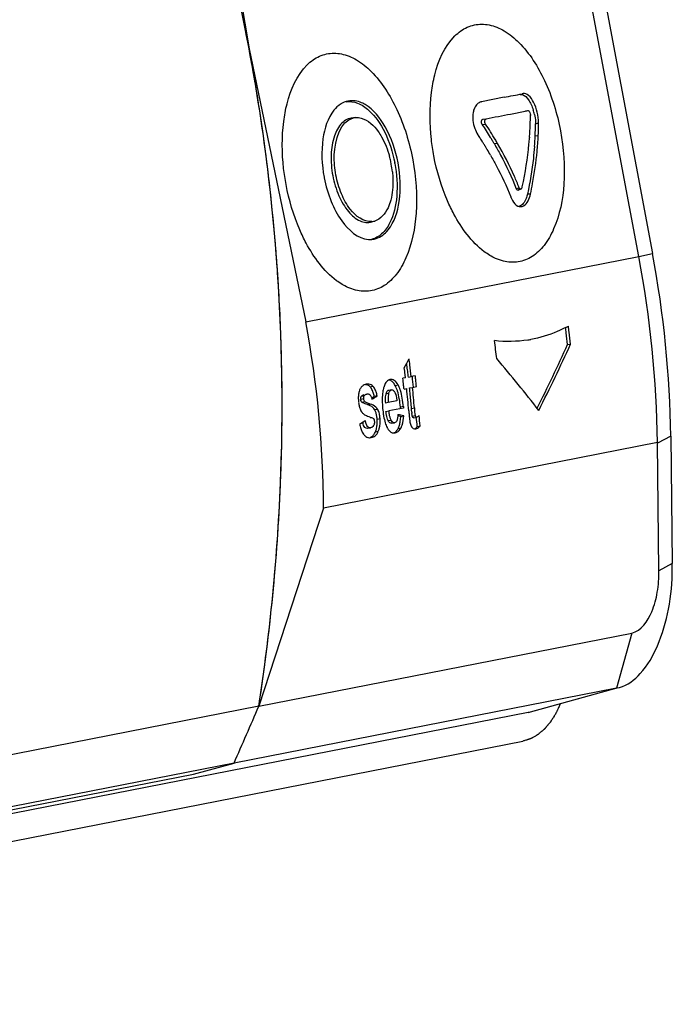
# Paper-space layout '45651_1_3' of a CAD drawing. Header units: millimetres. Extents: x -231 to 594, y 0 to 420.
# Tile 11 of 247: x -139.91 to -136.2, y 261.46 to 267.06. Entities that reach past the tile are written whole.
import ezdxf

# ---------------------------------------------------------------- set-up
doc = ezdxf.new("R2010")
doc.units = ezdxf.units.MM
doc.header["$LTSCALE"] = 32.67
doc.layers.get('0').update_dxf_attribs({"linetype": 'CONTINUOUS'})
doc.layers.add('03__ASM_ALL_CURVES', color=7, linetype='CONTINUOUS')

psp = doc.layouts.new('45651_1_3')

# ---------------------------------------------------------------- linework, layer by layer
at = {"color": 6, "linetype": 'CONTINUOUS'}
for p, q in [((-136.3869, 265.7155), (-136.9736, 268.8364)), ((-136.8951, 268.8527), (-136.3085, 265.7317)), ((-138.8708, 268.4648), (-138.6069, 266.8985)), ((-138.6069, 266.8985), (-138.2842, 265.3438)), ((-137.1542, 266.6217), (-137.282, 266.5968)), ((-137.0455, 266.6431), (-137.0517, 266.6413)), ((-137.0455, 266.6431), (-137.0516, 266.6419)), ((-137.282, 266.5968), (-137.2868, 266.5956)), ((-137.2867, 266.5953), (-137.282, 266.5968)), ((-137.2867, 266.5953), (-137.282, 266.5968)), ((-137.2747, 266.4982), (-137.2556, 266.5)), ((-137.1182, 266.5268), (-137.0336, 266.5434)), ((-137.0336, 266.5434), (-137.0303, 266.5441)), ((-137.0303, 266.5441), (-137.025, 266.5451)), ((-137.025, 266.5451), (-137.0184, 266.5464)), ((-137.0039, 266.519), (-137.0069, 266.5188)), ((-137.2783, 266.4673), (-137.2592, 266.469)), ((-136.975, 266.4716), (-136.9574, 266.4766)), ((-137.0092, 266.3953), (-137.0096, 266.3911)), ((-137.0092, 266.3953), (-137.0096, 266.3911)), ((-136.9771, 266.4019), (-136.9595, 266.4051)), ((-136.9597, 266.4027), (-136.9595, 266.4051)), ((-136.9596, 266.4027), (-136.9595, 266.4051)), ((-137.1915, 266.3596), (-137.2093, 266.3563)), ((-137.0849, 266.1017), (-137.0684, 266.1084)), ((-137.0684, 266.1084), (-137.0669, 266.1054)), ((-137.0741, 266.0937), (-137.0575, 266.1003)), ((-137.0037, 266.0708), (-137.0207, 266.0712)), ((-138.2842, 265.3438), (-136.3869, 265.7155)), ((-136.3869, 265.7155), (-136.3085, 265.7317)), ((-138.4473, 265.6646), (-138.448, 265.6742)), ((-136.792, 265.2136), (-136.7753, 265.2166)), ((-137.7074, 265.0961), (-137.7089, 265.1076)), ((-137.7158, 265.0249), (-137.731, 265.0219)), ((-137.6993, 265.0283), (-137.6826, 265.0314)), ((-137.6601, 265.0358), (-137.6826, 265.0314)), ((-137.944, 264.9292), (-137.94, 264.9312)), ((-137.9177, 264.9738), (-137.9011, 264.9769)), ((-137.8117, 264.935), (-137.8284, 264.932)), ((-137.7959, 264.9564), (-137.8126, 264.9533)), ((-137.7832, 264.9512), (-137.7811, 264.9487)), ((-137.7747, 264.9819), (-137.7581, 264.9849)), ((-137.7243, 264.961), (-137.7091, 264.964)), ((-137.6926, 264.9674), (-137.6759, 264.9705)), ((-137.6759, 264.9705), (-137.6534, 264.9749)), ((-137.9538, 264.9044), (-137.9704, 264.9013)), ((-137.9671, 264.9197), (-137.9504, 264.9228)), ((-137.9643, 264.8864), (-137.9476, 264.8895)), ((-137.9329, 264.8724), (-137.9162, 264.8755)), ((-137.8768, 264.9222), (-137.8935, 264.9191)), ((-137.8139, 264.8834), (-137.8306, 264.8804)), ((-137.7644, 264.8931), (-137.8139, 264.8834)), ((-137.892, 264.8438), (-137.8753, 264.8469)), ((-137.827, 264.8333), (-137.8102, 264.8364)), ((-137.7274, 264.8526), (-137.8102, 264.8364)), ((-137.728, 264.8614), (-137.7448, 264.8583)), ((-137.728, 264.8614), (-137.7274, 264.8526)), ((-137.6816, 264.8504), (-137.6649, 264.8535)), ((-137.681, 264.8426), (-137.6816, 264.8504)), ((-137.6798, 264.8287), (-137.681, 264.8426)), ((-137.678, 264.8113), (-137.6791, 264.8224)), ((-137.9154, 264.7973), (-137.9086, 264.7985)), ((-137.9086, 264.7985), (-137.9043, 264.7969)), ((-137.8773, 264.7898), (-137.8606, 264.7929)), ((-137.8145, 264.7814), (-137.7978, 264.7845)), ((-137.7942, 264.7661), (-137.7775, 264.7692)), ((-137.7422, 264.8055), (-137.7254, 264.8086)), ((-137.6771, 264.8065), (-137.678, 264.8113)), ((-137.6771, 264.8065), (-137.6604, 264.8096)), ((-137.6681, 264.7972), (-137.6514, 264.8003)), ((-137.659, 264.8058), (-137.6604, 264.8096)), ((-137.9312, 264.7374), (-137.9144, 264.7404)), ((-137.9114, 264.7412), (-137.9144, 264.7404)), ((-137.9078, 264.7425), (-137.9114, 264.7412)), ((-137.8874, 264.7173), (-137.8706, 264.7204)), ((-137.7581, 264.7362), (-137.7413, 264.7393)), ((-137.6484, 264.748), (-137.6316, 264.7511)), ((-136.2805, 264.6561), (-138.1827, 264.2835)), ((-137.9556, 264.7047), (-137.9517, 264.6998)), ((-136.2048, 264.6925), (-136.2805, 264.6518)), ((-136.2716, 263.926), (-136.2805, 264.6561)), ((-136.2048, 264.6925), (-136.1959, 263.9667)), ((-138.4284, 264.4148), (-138.4281, 264.4205)), ((-138.1827, 264.2835), (-138.5516, 263.1554)), ((-136.1959, 263.9667), (-136.2716, 263.926)), ((-138.5516, 263.1554), (-136.4268, 263.5717)), ((-136.4268, 263.5717), (-136.5129, 263.2583)), ((-136.5129, 263.2583), (-138.6923, 262.8314)), ((-137.0177, 263.119), (-136.509, 263.2591)), ((-136.5127, 263.2576), (-137.005, 263.122)), ((-136.5129, 263.2583), (-136.509, 263.2591)), ((-136.509, 263.2591), (-136.4963, 263.2621)), ((-137.0177, 263.119), (-144.6357, 261.6267)), ((-137.005, 263.122), (-137.0177, 263.119))]:
    psp.add_line(p, q, dxfattribs=at)
at = {"color": 7, "linetype": 'CONTINUOUS'}
for p, q in [((-138.5516, 263.1554), (-144.0168, 262.0848)), ((-138.6923, 262.8314), (-144.103, 261.7715)), ((-138.9236, 262.768), (-138.6923, 262.8314)), ((-144.3414, 261.7067), (-138.9236, 262.768))]:
    psp.add_line(p, q, dxfattribs=at)
at = {"color": 6, "linetype": 'CONTINUOUS'}
for points in [[(-138.4474, 265.6646), (-138.4477, 265.6693), (-138.4481, 265.6742)], [(-137.728, 264.8614), (-137.728, 264.8585), (-137.7275, 264.8555), (-137.7274, 264.8526)], [(-138.4285, 264.4148), (-138.4282, 264.4181), (-138.4282, 264.4206)]]:
    psp.add_lwpolyline(points, dxfattribs=at)
for centre, radius, start, end in [((-149.3449, 264.8777), 10.9264, 10.65799, 17.13482), ((-149.3559, 264.8808), 10.9367, 4.16028, 10.63165), ((-147.0453, 317.143), 51.4804, 281.07735, 281.1937), ((-138.0184, 266.4812), 0.122, 112.4763, 116.3623), ((-138.0198, 266.4847), 0.1182, 106.3975, 112.4795), ((-137.9933, 266.4211), 0.0856, 101.0839, 102.3917), ((-137.9932, 266.4205), 0.0862, 94.5076, 101.0703), ((-150.0616, 332.5125), 67.2432, 280.978617, 281.097944), ((-138.9073, 266.5401), 1.9035, 358.0148, 359.0308), ((-138.8863, 266.5397), 1.8826, 359.0321, 359.3689), ((-137.2469, 266.4663), 0.2723, 12.3416, 18.1656), ((-139.0831, 265.2696), 2.166, 31.2575, 33.5687), ((-139.0887, 265.2612), 2.1922, 30.7071, 33.4308), ((-138.9392, 266.5412), 1.9354, 356.7973, 358.0144), ((-138.8557, 266.4928), 1.8808, 357.2306, 359.3551), ((-138.8684, 266.4978), 1.9111, 357.2204, 358.6397), ((-138.836, 266.497), 1.8788, 358.6421, 359.3796), ((-139.1038, 265.2199), 2.1576, 32.7747, 33.44), ((-139.1499, 265.1899), 2.2126, 32.1349, 32.7815), ((-139.0509, 265.289), 2.1285, 30.7344, 31.26), ((-139.0096, 266.5457), 2.006, 354.5767, 355.5797), ((-138.9842, 266.5439), 1.9805, 355.6977, 356.522), ((-138.9612, 266.5424), 1.9575, 356.5231, 356.7988), ((-138.9154, 266.4956), 1.9405, 355.4418, 357.2316), ((-138.935, 266.5014), 1.9779, 354.5222, 357.1409), ((-139.1143, 265.2124), 2.1705, 31.6273, 32.1329), ((-139.1128, 265.2133), 2.1687, 31.4759, 31.6272), ((-139.0997, 265.2213), 2.1533, 30.9876, 31.4764), ((-139.0445, 265.2928), 2.121, 30.5871, 30.7342), ((-139.0381, 265.2965), 2.1136, 30.0908, 30.5873), ((-139.0439, 265.2883), 2.1399, 30.0423, 30.6972), ((-139.1274, 266.5582), 2.1245, 347.8746, 354.5421), ((-138.3395, 266.1393), 0.5524, 13.8793, 15.458), ((-139.0905, 265.2268), 2.1427, 30.8197, 30.9874), ((-139.0735, 265.2369), 2.1228, 29.7909, 30.821), ((-138.3423, 266.1386), 0.5553, 11.0553, 13.8817), ((-138.3386, 266.1393), 0.5515, 10.6454, 11.054), ((-138.3425, 266.1386), 0.5555, 6.1676, 10.6431), ((-138.4982, 266.1098), 0.7347, 10.6453, 11.0152), ((-137.4551, 266.3025), 0.737, 190.6453, 190.913), ((-138.8293, 265.3571), 1.8505, 21.9701, 22.1867), ((-137.9155, 266), 0.0862, 275.5745, 279.0393), ((-137.9155, 265.9999), 0.0861, 279.0564, 286.4267), ((-137.9174, 265.9333), 0.121, 266.0348, 268.4872), ((-137.9174, 265.9304), 0.118, 268.4777, 274.5438), ((-142.4634, 264.5701), 6.1835, 0.79675, 10.67426), ((-142.2472, 264.6147), 6.0428, 0.7375, 10.65186), ((-149.4351, 264.873), 11.0163, 357.64606, 4.12047), ((-144.0758, 264.2546), 5.8932, 0.281, 10.65113), ((-142.6374, 264.5366), 5.8845, 7.27504, 7.57318), ((-137.1634, 266.0168), 0.7924, 297.0518, 298.27), ((-142.6334, 264.5371), 5.8804, 6.60586, 7.27508), ((-142.6443, 264.5352), 5.9084, 7.28856, 7.62166), ((-142.6401, 264.5358), 5.9042, 6.62208, 7.2886), ((-143.0624, 264.4531), 5.9056, 6.62215, 7.62176), ((-137.1262, 265.9181), 0.6865, 279.0581, 279.7156), ((-137.1264, 265.9193), 0.6878, 279.7157, 280.4687), ((-143.5518, 264.3574), 5.9078, 7.21343, 7.54485), ((-143.5476, 264.3579), 5.9035, 6.55031, 7.21347), ((-143.5811, 264.3514), 5.9039, 6.73695, 7.11019), ((-143.5785, 264.3517), 5.9013, 6.55026, 6.73693), ((-143.5423, 264.3591), 5.8812, 6.86673, 7.19961), ((-143.5393, 264.3594), 5.8782, 6.53375, 6.86673), ((-137.8142, 264.9802), 0.0319, 72.5285, 86.1204), ((-143.5909, 264.3491), 5.8984, 6.15338, 6.55027), ((-143.5122, 264.3644), 5.8736, 5.93596, 6.53379), ((-143.521, 264.3628), 5.8994, 6.35183, 6.55026), ((-143.5179, 264.3632), 5.8963, 5.95487, 6.35185), ((-138.0502, 264.8889), 0.1592, 19.4454, 21.4529), ((-137.5748, 264.9043), 0.2732, 173.3854, 173.9727), ((-137.6636, 264.9206), 0.1827, 164.3584, 166.2038), ((-137.8104, 264.9424), 0.0112, 88.5004, 101.1486), ((-137.9891, 264.877), 0.2391, 17.5742, 18.4652), ((-137.9726, 264.8799), 0.2394, 17.6838, 18.4976), ((-143.5877, 264.3494), 5.8953, 5.95485, 6.15337), ((-143.5643, 264.3532), 5.887, 4.71795, 5.95509), ((-143.5294, 264.3605), 5.8682, 5.55336, 5.93593), ((-143.5317, 264.3596), 5.8875, 4.81143, 5.95506), ((-137.7482, 264.9125), 0.2365, 182.8464, 185.8023), ((-137.7486, 264.9122), 0.236, 185.7372, 187.0166), ((-137.8034, 265.222), 0.3643, 250.7368, 251.9638), ((-143.5249, 264.361), 5.8637, 5.17058, 5.55336), ((-143.5201, 264.3614), 5.8589, 4.7876, 5.17058), ((-137.9119, 264.8673), 0.0653, 212.7606, 217.6099), ((-137.9697, 264.7986), 0.0899, 20.019, 24.0523), ((-137.9337, 264.811), 0.0686, 27.1717, 31.5804), ((-137.9439, 264.8057), 0.08, 24.019, 27.2035), ((-137.234, 264.9044), 0.6143, 185.0836, 186.8593), ((-137.3751, 264.8871), 0.4721, 186.8202, 189.8969), ((-134.9155, 265.0643), 2.791, 184.6621, 185.1285), ((-136.6521, 264.9264), 1.0323, 185.4343, 185.7812), ((-137.8285, 264.8), 0.1346, 191.9795, 194.2355), ((-137.8681, 264.7869), 0.076, 198.9413, 201.5608), ((-138.0833, 264.7732), 0.2067, 0.975, 4.6054), ((-138.0569, 264.7736), 0.1802, 356.6139, 1.0008), ((-136.3051, 264.9404), 1.3959, 185.1637, 186.0516), ((-137.7111, 264.7975), 0.123, 207.1258, 208.6667), ((-137.6398, 264.772), 0.0484, 207.1763, 210.4516), ((-149.7104, 264.883), 11.2918, 351.19968, 357.62387), ((-138.6084, 263.9372), 2.4127, 0.0432, 0.7015)]:
    psp.add_arc(centre, radius, start, end, dxfattribs=at)
at = {"color": 7, "linetype": 'CONTINUOUS'}
for centre, radius, start, end in [((-149.287, 264.891), 10.8671, 10.6457, 11.81063), ((-149.2882, 264.8909), 10.8683, 9.50966, 10.64482), ((-149.3313, 264.8837), 10.912, 8.29729, 9.50971), ((-149.3705, 264.8781), 10.9516, 4.62567, 8.29676), ((-149.3578, 264.8791), 10.9388, 3.89924, 4.6256), ((-149.4104, 264.8758), 10.9916, 1.70744, 3.89767), ((-149.5031, 264.8733), 11.0843, 358.1354, 1.70605), ((-149.7303, 264.8853), 11.3118, 351.20336, 358.11214)]:
    psp.add_arc(centre, radius, start, end, dxfattribs=at)
at = {"color": 6, "linetype": 'CONTINUOUS'}
for centre, major_axis, ratio, start_param, end_param in [((-140.7284, 264.9112), (3.9009, 5.2082), 0.497849, -1.224631, -1.15945), ((-140.7284, 264.9112), (3.9166, 5.2291), 0.497849, -1.226718, -1.159116), ((-141.6595, 264.7288), (4.3961, 5.3462), 0.444118, -1.158514, -1.149543), ((-141.6695, 264.7268), (5.557, -3.3965), 0.494164, 0.91671, 0.984312), ((-140.9518, 264.8674), (11.4221, 7.0782), 0.118906, 4.907753, 4.909142), ((-140.9518, 264.8674), (11.4679, 7.1067), 0.118906, -1.376333, -1.373646), ((-141.9486, 264.6721), (-0.6721, 4.9369), 0.843543, -1.649425, -1.64766), ((-140.4314, 264.9693), (13.8262, 7.625), 0.087273, -1.440623, -1.438258), ((-143.5823, 264.3521), (14.2926, -2.0908), 0.097531, 1.164178, 1.165536), ((-143.5823, 264.3521), (14.35, -2.0992), 0.097531, 1.164691, 1.167276), ((-141.9056, 264.6806), (-1.758, 4.6812), 0.836882, -1.861547, -1.850974), ((-141.9056, 264.6806), (-1.765, 4.7), 0.836882, 4.422212, 4.434219)]:
    psp.add_ellipse(centre, major_axis=major_axis, ratio=ratio, start_param=start_param, end_param=end_param, dxfattribs=at)
at = {"color": 7, "linetype": 'CONTINUOUS'}
psp.add_ellipse((-142.6842, 265.6644), major_axis=(4.2749, 10.8769), ratio=0.40865, start_param=4.611555, end_param=4.641874, dxfattribs=at)
at = {"color": 6, "linetype": 'CONTINUOUS'}
for points, knots in [([(-137.4007, 266.9996), (-137.3776, 267.0157), (-137.325, 267.0399), (-137.2355, 267.0389), (-137.1467, 267.0013), (-137.0274, 266.9029), (-136.9069, 266.7098), (-136.8513, 266.5296), (-136.8327, 266.4309)], [0, 0, 0, 0, 0.090884, 0.181063, 0.280758, 0.396164, 0.675823, 1, 1, 1, 1]), ([(-137.5679, 266.649), (-137.5636, 266.6826), (-137.5426, 266.7971), (-137.4938, 266.9124), (-137.4346, 266.971)], [0, 0, 0, 0, 0.289121, 1, 1, 1, 1]), ([(-138.2423, 266.8347), (-138.2192, 266.8508), (-138.1666, 266.8751), (-138.0771, 266.874), (-137.9883, 266.8364), (-137.869, 266.738), (-137.7485, 266.5449), (-137.6929, 266.3647), (-137.6744, 266.266)], [0, 0, 0, 0, 0.090884, 0.181063, 0.280758, 0.396164, 0.675823, 1, 1, 1, 1]), ([(-138.4095, 266.4841), (-138.4052, 266.5177), (-138.3843, 266.6323), (-138.3355, 266.7476), (-138.2763, 266.8062)], [0, 0, 0, 0, 0.289121, 1, 1, 1, 1]), ([(-137.5545, 266.2895), (-137.5602, 266.32), (-137.578, 266.4388), (-137.5792, 266.5606), (-137.5679, 266.649)], [0, 0, 0, 0, 0.258328, 1, 1, 1, 1]), ([(-137.0496, 266.637), (-137.0355, 266.6324), (-137.0093, 266.6037), (-136.9947, 266.5713), (-136.9881, 266.5512)], [0, 0, 0, 0, 0.411965, 1, 1, 1, 1]), ([(-136.9574, 266.4766), (-136.9572, 266.4967), (-136.9626, 266.5372), (-136.9828, 266.5908), (-137.0077, 266.6307), (-137.0351, 266.6452), (-137.0455, 266.6431)], [0, 0, 0, 0, 0.298215, 0.600451, 0.843409, 1, 1, 1, 1]), ([(-138.0726, 266.5906), (-138.0773, 266.5882), (-138.0964, 266.5772), (-138.1127, 266.5615), (-138.1233, 266.5484)], [0, 0, 0, 0, 0.236865, 1, 1, 1, 1]), ([(-138.0534, 266.5969), (-138.032, 266.5999), (-137.983, 266.5924), (-137.9434, 266.5647), (-137.9245, 266.5475)], [0, 0, 0, 0, 0.458227, 1, 1, 1, 1]), ([(-137.9464, 266.581), (-137.9551, 266.586), (-137.9879, 266.6023), (-138.0277, 266.6056), (-138.0532, 266.5981)], [0, 0, 0, 0, 0.274543, 1, 1, 1, 1]), ([(-137.7585, 266.2488), (-137.7719, 266.3198), (-137.8129, 266.4439), (-137.8969, 266.552), (-137.9464, 266.581)], [0, 0, 0, 0, 0.557345, 1, 1, 1, 1]), ([(-137.323, 266.56), (-137.3266, 266.5521), (-137.3373, 266.5144), (-137.3318, 266.4734), (-137.3215, 266.4452)], [0, 0, 0, 0, 0.225177, 1, 1, 1, 1]), ([(-138.1233, 266.5484), (-138.1597, 266.5031), (-138.1995, 266.3704), (-138.1928, 266.2383), (-138.1793, 266.1664)], [0, 0, 0, 0, 0.442583, 1, 1, 1, 1]), ([(-138.0173, 266.5051), (-138.0396, 266.5033), (-138.0885, 266.4762), (-138.1278, 266.396), (-138.1439, 266.292), (-138.1375, 266.2155), (-138.1301, 266.176)], [0, 0, 0, 0, 0.176928, 0.401104, 0.682932, 1, 1, 1, 1]), ([(-138.1122, 266.1794), (-138.1192, 266.2169), (-138.1314, 266.3265), (-138.0891, 266.4877), (-138.0117, 266.5047)], [0, 0, 0, 0, 0.325369, 1, 1, 1, 1]), ([(-138, 266.5064), (-137.9891, 266.5073), (-137.9366, 266.5012), (-137.8956, 266.4603), (-137.8718, 266.4273)], [0, 0, 0, 0, 0.211437, 1, 1, 1, 1]), ([(-137.9245, 266.5475), (-137.8863, 266.5131), (-137.8229, 266.4172), (-137.7886, 266.3097), (-137.777, 266.2502)], [0, 0, 0, 0, 0.458851, 1, 1, 1, 1]), ([(-137.2592, 266.469), (-137.2628, 266.4745), (-137.267, 266.4858), (-137.2603, 266.499), (-137.2556, 266.5)], [0, 0, 0, 0, 0.581803, 1, 1, 1, 1]), ([(-137.0184, 266.5464), (-137.0176, 266.5466), (-137.0158, 266.5464), (-137.0143, 266.5454), (-137.0135, 266.5448)], [0, 0, 0, 0, 0.448398, 1, 1, 1, 1]), ([(-137.0135, 266.5448), (-137.0126, 266.5441), (-137.0084, 266.5395), (-137.0061, 266.5335), (-137.005, 266.5287)], [0, 0, 0, 0, 0.203121, 1, 1, 1, 1]), ([(-136.9808, 266.5245), (-136.9779, 266.5112), (-136.9754, 266.4936), (-136.975, 266.4758), (-136.975, 266.4716)], [0, 0, 0, 0, 0.763308, 1, 1, 1, 1]), ([(-138.3961, 266.1246), (-138.4018, 266.1552), (-138.4197, 266.274), (-138.4209, 266.3957), (-138.4095, 266.4841)], [0, 0, 0, 0, 0.258328, 1, 1, 1, 1]), ([(-137.2783, 266.4673), (-137.2819, 266.4728), (-137.2861, 266.4841), (-137.2794, 266.4973), (-137.2747, 266.4982)], [0, 0, 0, 0, 0.581505, 1, 1, 1, 1]), ([(-137.8718, 266.4273), (-137.8648, 266.4175), (-137.8369, 266.3738), (-137.8177, 266.3248), (-137.8071, 266.2865)], [0, 0, 0, 0, 0.232212, 1, 1, 1, 1]), ([(-136.8327, 266.4309), (-136.8141, 266.3315), (-136.8005, 266.1417), (-136.8432, 265.9161), (-136.9194, 265.7798), (-136.989, 265.712), (-137.0727, 265.6784), (-137.131, 265.6822), (-137.1584, 265.689)], [0, 0, 0, 0, 0.323995, 0.604029, 0.719585, 0.819296, 0.909335, 1, 1, 1, 1]), ([(-137.2093, 266.3563), (-137.1973, 266.3355), (-137.1513, 266.2529), (-137.1111, 266.1671), (-137.0849, 266.1017)], [0, 0, 0, 0, 0.254322, 1, 1, 1, 1]), ([(-137.0684, 266.1084), (-137.077, 266.1297), (-137.1135, 266.2155), (-137.1562, 266.2987), (-137.1915, 266.3596)], [0, 0, 0, 0, 0.245869, 1, 1, 1, 1]), ([(-136.981, 266.3414), (-136.9828, 266.319), (-136.9915, 266.2284), (-137.0064, 266.1383), (-137.0207, 266.0712)], [0, 0, 0, 0, 0.246375, 1, 1, 1, 1]), ([(-137.4401, 265.957), (-137.4534, 265.9817), (-137.5043, 266.0877), (-137.538, 266.2017), (-137.5545, 266.2895)], [0, 0, 0, 0, 0.239133, 1, 1, 1, 1]), ([(-137.2312, 266.2916), (-137.2202, 266.2723), (-137.1779, 266.1957), (-137.1405, 266.1163), (-137.1159, 266.0558)], [0, 0, 0, 0, 0.253985, 1, 1, 1, 1]), ([(-137.0037, 266.0708), (-136.9994, 266.091), (-136.9835, 266.171), (-136.972, 266.2519), (-136.9662, 266.3126)], [0, 0, 0, 0, 0.253214, 1, 1, 1, 1]), ([(-137.6744, 266.266), (-137.6557, 266.1666), (-137.6421, 265.9768), (-137.6848, 265.7512), (-137.761, 265.615), (-137.8307, 265.5471), (-137.9143, 265.5136), (-137.9726, 265.5173), (-138, 265.5242)], [0, 0, 0, 0, 0.323995, 0.604029, 0.719585, 0.819296, 0.909335, 1, 1, 1, 1]), ([(-137.8148, 265.8665), (-137.7783, 265.9117), (-137.7383, 266.0446), (-137.745, 266.1768), (-137.7585, 266.2488)], [0, 0, 0, 0, 0.442462, 1, 1, 1, 1]), ([(-137.7761, 266.2455), (-137.7646, 266.1843), (-137.7569, 266.0684), (-137.7821, 265.9526), (-137.8061, 265.9056)], [0, 0, 0, 0, 0.541289, 1, 1, 1, 1]), ([(-138.1787, 266.163), (-138.1699, 266.1174), (-138.1444, 266.0309), (-138.077, 265.8993), (-137.9875, 265.8169), (-137.9257, 265.8126)], [0, 0, 0, 0, 0.308419, 0.589113, 1, 1, 1, 1]), ([(-138.1301, 266.176), (-138.1228, 266.1369), (-138.1012, 266.064), (-138.0491, 265.9737), (-137.984, 265.9137), (-137.9291, 265.9062), (-137.9078, 265.9125)], [0, 0, 0, 0, 0.317268, 0.598777, 0.822784, 1, 1, 1, 1]), ([(-137.9071, 265.9142), (-137.9543, 265.9096), (-138.0313, 265.9713), (-138.0845, 266.0737), (-138.1053, 266.1428), (-138.1122, 266.1794)], [0, 0, 0, 0, 0.401135, 0.684824, 1, 1, 1, 1]), ([(-137.7902, 266.1983), (-137.7887, 266.184), (-137.785, 266.1301), (-137.7896, 266.0752), (-137.7998, 266.0369)], [0, 0, 0, 0, 0.265951, 1, 1, 1, 1]), ([(-138.2818, 265.7921), (-138.295, 265.8169), (-138.3459, 265.9228), (-138.3796, 266.0368), (-138.3961, 266.1246)], [0, 0, 0, 0, 0.239133, 1, 1, 1, 1]), ([(-137.0849, 266.1017), (-137.0843, 266.1003), (-137.0825, 266.0961), (-137.077, 266.0925), (-137.0741, 266.0937)], [0, 0, 0, 0, 0.328709, 1, 1, 1, 1]), ([(-137.0741, 266.0937), (-137.0733, 266.094), (-137.0717, 266.095), (-137.0706, 266.0964), (-137.07, 266.0972)], [0, 0, 0, 0, 0.463888, 1, 1, 1, 1]), ([(-137.0207, 266.0712), (-137.0226, 266.0623), (-137.0303, 266.0351), (-137.0498, 266.0056), (-137.0692, 266.0008)], [0, 0, 0, 0, 0.312782, 1, 1, 1, 1]), ([(-137.0613, 265.9994), (-137.055, 265.9992), (-137.0225, 266.0088), (-137.0091, 266.0456), (-137.0037, 266.0708)], [0, 0, 0, 0, 0.195593, 1, 1, 1, 1]), ([(-137.0575, 266.1004), (-137.0568, 266.1007), (-137.0553, 266.1016), (-137.0542, 266.103), (-137.0536, 266.1037)], [0, 0, 0, 0, 0.465147, 1, 1, 1, 1]), ([(-137.7998, 266.0369), (-137.8037, 266.0219), (-137.8196, 265.974), (-137.8569, 265.9274), (-137.8911, 265.9173)], [0, 0, 0, 0, 0.303129, 1, 1, 1, 1]), ([(-137.1132, 266.0494), (-137.111, 266.0439), (-137.1026, 266.026), (-137.0889, 266.009), (-137.076, 266.003)], [0, 0, 0, 0, 0.29324, 1, 1, 1, 1]), ([(-137.2023, 265.7044), (-137.2251, 265.7146), (-137.3255, 265.7764), (-137.3967, 265.876), (-137.4401, 265.957)], [0, 0, 0, 0, 0.213675, 1, 1, 1, 1]), ([(-137.8061, 265.9056), (-137.8177, 265.8829), (-137.8447, 265.8431), (-137.8876, 265.8186), (-137.9085, 265.8139)], [0, 0, 0, 0, 0.541597, 1, 1, 1, 1]), ([(-137.9081, 265.8127), (-137.8994, 265.8134), (-137.8632, 265.8203), (-137.8323, 265.8449), (-137.8148, 265.8665)], [0, 0, 0, 0, 0.23802, 1, 1, 1, 1]), ([(-138.044, 265.5395), (-138.0667, 265.5498), (-138.1671, 265.6115), (-138.2383, 265.7112), (-138.2818, 265.7921)], [0, 0, 0, 0, 0.213675, 1, 1, 1, 1]), ([(-136.803, 265.311), (-136.8189, 265.3029), (-136.8824, 265.2732), (-136.9501, 265.2524), (-137.0014, 265.2429)], [0, 0, 0, 0, 0.255055, 1, 1, 1, 1]), ([(-137.9404, 264.9878), (-137.9481, 264.9863), (-137.9585, 264.9817), (-137.9661, 264.9739), (-137.968, 264.9715)], [0, 0, 0, 0, 0.722264, 1, 1, 1, 1]), ([(-137.9011, 264.9769), (-137.9039, 264.9798), (-137.915, 264.9887), (-137.9306, 264.9898), (-137.9404, 264.9878)], [0, 0, 0, 0, 0.286759, 1, 1, 1, 1]), ([(-137.8044, 265.0145), (-137.8069, 265.014), (-137.8183, 265.0103), (-137.8265, 265.0003), (-137.8309, 264.9922)], [0, 0, 0, 0, 0.221134, 1, 1, 1, 1]), ([(-137.7581, 264.9849), (-137.7635, 264.9946), (-137.7751, 265.0116), (-137.7962, 265.0161), (-137.8044, 265.0145)], [0, 0, 0, 0, 0.569951, 1, 1, 1, 1]), ([(-137.9671, 264.9197), (-137.9661, 264.9214), (-137.9617, 264.9266), (-137.9551, 264.929), (-137.9504, 264.9299)], [0, 0, 0, 0, 0.287576, 1, 1, 1, 1]), ([(-137.94, 264.9312), (-137.939, 264.9316), (-137.9369, 264.9323), (-137.9348, 264.9328), (-137.9338, 264.933)], [0, 0, 0, 0, 0.503491, 1, 1, 1, 1]), ([(-137.9338, 264.933), (-137.9301, 264.9337), (-137.9208, 264.9328), (-137.9153, 264.9252), (-137.913, 264.921)], [0, 0, 0, 0, 0.432382, 1, 1, 1, 1]), ([(-137.902, 264.9471), (-137.905, 264.9546), (-137.9095, 264.964), (-137.9161, 264.9721), (-137.9177, 264.9738)], [0, 0, 0, 0, 0.774215, 1, 1, 1, 1]), ([(-137.8834, 264.945), (-137.8845, 264.9481), (-137.8889, 264.9594), (-137.8949, 264.9705), (-137.9011, 264.9769)], [0, 0, 0, 0, 0.273251, 1, 1, 1, 1]), ([(-137.804, 264.9514), (-137.8035, 264.9519), (-137.8026, 264.953), (-137.8015, 264.9538), (-137.8009, 264.9542)], [0, 0, 0, 0, 0.514837, 1, 1, 1, 1]), ([(-137.8009, 264.9542), (-137.8002, 264.9548), (-137.7985, 264.9557), (-137.7968, 264.9562), (-137.7959, 264.9564)], [0, 0, 0, 0, 0.513245, 1, 1, 1, 1]), ([(-137.7959, 264.9564), (-137.7949, 264.9566), (-137.7928, 264.9567), (-137.7907, 264.9562), (-137.7897, 264.9558)], [0, 0, 0, 0, 0.491505, 1, 1, 1, 1]), ([(-137.9705, 264.9082), (-137.9705, 264.9093), (-137.9702, 264.9114), (-137.9697, 264.9135), (-137.9694, 264.9144)], [0, 0, 0, 0, 0.513875, 1, 1, 1, 1]), ([(-137.9694, 264.9144), (-137.9691, 264.9154), (-137.9684, 264.9172), (-137.9676, 264.9189), (-137.9671, 264.9197)], [0, 0, 0, 0, 0.520495, 1, 1, 1, 1]), ([(-137.9693, 264.8953), (-137.9694, 264.896), (-137.9694, 264.8975), (-137.9691, 264.899), (-137.9689, 264.8998)], [0, 0, 0, 0, 0.46926, 1, 1, 1, 1]), ([(-137.9591, 264.8828), (-137.96, 264.8833), (-137.9619, 264.8843), (-137.9635, 264.8856), (-137.9643, 264.8864)], [0, 0, 0, 0, 0.481643, 1, 1, 1, 1]), ([(-137.9476, 264.8895), (-137.9459, 264.8878), (-137.9381, 264.8833), (-137.9298, 264.8802), (-137.9236, 264.878)], [0, 0, 0, 0, 0.266199, 1, 1, 1, 1]), ([(-137.8753, 264.8469), (-137.8779, 264.8511), (-137.8889, 264.8642), (-137.9048, 264.8718), (-137.9162, 264.8755)], [0, 0, 0, 0, 0.289143, 1, 1, 1, 1]), ([(-137.9636, 264.8275), (-137.9619, 264.8253), (-137.9547, 264.8179), (-137.9455, 264.8129), (-137.9388, 264.8097)], [0, 0, 0, 0, 0.275691, 1, 1, 1, 1]), ([(-137.892, 264.8438), (-137.8946, 264.848), (-137.9056, 264.8611), (-137.9215, 264.8687), (-137.9329, 264.8724)], [0, 0, 0, 0, 0.289032, 1, 1, 1, 1]), ([(-137.9312, 264.7374), (-137.9369, 264.7362), (-137.9531, 264.7426), (-137.9568, 264.7583), (-137.959, 264.7669)], [0, 0, 0, 0, 0.395908, 1, 1, 1, 1]), ([(-137.9043, 264.7969), (-137.9037, 264.7966), (-137.9023, 264.7959), (-137.901, 264.7951), (-137.9004, 264.7946)], [0, 0, 0, 0, 0.487833, 1, 1, 1, 1]), ([(-137.9004, 264.7946), (-137.8997, 264.7941), (-137.8985, 264.793), (-137.8974, 264.7917), (-137.897, 264.7909)], [0, 0, 0, 0, 0.47447, 1, 1, 1, 1]), ([(-137.8938, 264.7822), (-137.8938, 264.7814), (-137.8938, 264.7799), (-137.894, 264.7784), (-137.8942, 264.7776)], [0, 0, 0, 0, 0.488086, 1, 1, 1, 1]), ([(-137.8706, 264.7204), (-137.8683, 264.7255), (-137.8602, 264.7488), (-137.8591, 264.7741), (-137.8606, 264.7929)], [0, 0, 0, 0, 0.23011, 1, 1, 1, 1]), ([(-137.7942, 264.7661), (-137.7961, 264.7658), (-137.8054, 264.7662), (-137.8112, 264.7752), (-137.8145, 264.7814)], [0, 0, 0, 0, 0.209916, 1, 1, 1, 1]), ([(-137.7864, 264.7708), (-137.7873, 264.7714), (-137.789, 264.7726), (-137.7905, 264.7741), (-137.7913, 264.7749)], [0, 0, 0, 0, 0.481009, 1, 1, 1, 1]), ([(-137.761, 264.7972), (-137.7614, 264.7948), (-137.7631, 264.7862), (-137.7662, 264.7773), (-137.7707, 264.7729)], [0, 0, 0, 0, 0.283295, 1, 1, 1, 1]), ([(-137.7413, 264.7393), (-137.7388, 264.7441), (-137.7299, 264.7663), (-137.7267, 264.7903), (-137.7254, 264.8086)], [0, 0, 0, 0, 0.228615, 1, 1, 1, 1]), ([(-137.6749, 264.801), (-137.6754, 264.8018), (-137.6762, 264.8036), (-137.6769, 264.8055), (-137.6771, 264.8065)], [0, 0, 0, 0, 0.483374, 1, 1, 1, 1]), ([(-137.6718, 264.7977), (-137.6724, 264.798), (-137.6736, 264.799), (-137.6744, 264.8003), (-137.6749, 264.801)], [0, 0, 0, 0, 0.457718, 1, 1, 1, 1]), ([(-137.6681, 264.7972), (-137.6687, 264.7971), (-137.67, 264.797), (-137.6713, 264.7973), (-137.6718, 264.7977)], [0, 0, 0, 0, 0.49146, 1, 1, 1, 1]), ([(-137.6514, 264.8003), (-137.6535, 264.7999), (-137.6572, 264.8019), (-137.6586, 264.8048), (-137.659, 264.8058)], [0, 0, 0, 0, 0.670259, 1, 1, 1, 1]), ([(-137.9106, 264.6848), (-137.9026, 264.6864), (-137.8851, 264.6945), (-137.8747, 264.7109), (-137.8706, 264.7204)], [0, 0, 0, 0, 0.439287, 1, 1, 1, 1]), ([(-137.7738, 264.7116), (-137.7707, 264.7122), (-137.7567, 264.7167), (-137.7465, 264.7292), (-137.7413, 264.7393)], [0, 0, 0, 0, 0.216835, 1, 1, 1, 1]), ([(-137.6815, 264.7474), (-137.681, 264.7464), (-137.6798, 264.7446), (-137.6785, 264.7429), (-137.6778, 264.7421)], [0, 0, 0, 0, 0.514899, 1, 1, 1, 1]), ([(-137.6568, 264.7345), (-137.6497, 264.7359), (-137.6402, 264.7413), (-137.6334, 264.7489), (-137.6316, 264.7511)], [0, 0, 0, 0, 0.71794, 1, 1, 1, 1]), ([(-137.9517, 264.6998), (-137.9499, 264.6976), (-137.9428, 264.6903), (-137.9331, 264.6854), (-137.9259, 264.6843)], [0, 0, 0, 0, 0.282191, 1, 1, 1, 1]), ([(-137.92, 264.6837), (-137.9137, 264.686), (-137.9055, 264.6911), (-137.8992, 264.6979), (-137.8976, 264.6999)], [0, 0, 0, 0, 0.723719, 1, 1, 1, 1]), ([(-136.4963, 263.2621), (-136.4508, 263.2747), (-136.3591, 263.3456), (-136.2691, 263.5059), (-136.2094, 263.7111), (-136.1957, 263.8618), (-136.1958, 263.939)], [0, 0, 0, 0, 0.182164, 0.420552, 0.702307, 1, 1, 1, 1]), ([(-136.4268, 263.5717), (-136.3724, 263.5823), (-136.3107, 263.6785), (-136.2778, 263.8047), (-136.2711, 263.8853), (-136.2716, 263.926)], [0, 0, 0, 0, 0.410988, 0.697338, 1, 1, 1, 1])]:
    psp.add_open_spline(points, degree=3, knots=knots, dxfattribs=at)
for points in [[(-137.4346, 266.971), (-137.4241, 266.9814), (-137.4128, 266.9911), (-137.4007, 266.9996)], [(-138.2763, 266.8062), (-138.2657, 266.8166), (-138.2544, 266.8262), (-138.2423, 266.8347)], [(-137.0631, 266.6381), (-137.0587, 266.6389), (-137.0539, 266.6384), (-137.0496, 266.637)], [(-137.3056, 266.5848), (-137.3131, 266.578), (-137.3189, 266.5692), (-137.323, 266.56)], [(-137.2868, 266.5956), (-137.2937, 266.5934), (-137.3002, 266.5896), (-137.3056, 266.5848)], [(-137.005, 266.5287), (-137.0043, 266.5256), (-137.0038, 266.5223), (-137.0039, 266.519)], [(-137.3215, 266.4452), (-137.3169, 266.4325), (-137.3109, 266.4201), (-137.3034, 266.4088)], [(-137.0536, 266.1037), (-137.052, 266.1061), (-137.051, 266.109), (-137.0503, 266.1119)], [(-137.07, 266.0972), (-137.0684, 266.0996), (-137.0675, 266.1024), (-137.0668, 266.1052)], [(-137.0669, 266.1054), (-137.0651, 266.1023), (-137.0608, 266.099), (-137.0575, 266.1004)], [(-137.076, 266.003), (-137.0714, 266.0009), (-137.0663, 265.9995), (-137.0613, 265.9994)], [(-137.1584, 265.689), (-137.1735, 265.6928), (-137.1882, 265.6981), (-137.2023, 265.7044)], [(-138, 265.5242), (-138.0151, 265.5279), (-138.0298, 265.5332), (-138.044, 265.5395)], [(-137.0181, 265.2401), (-137.0809, 265.2301), (-137.1457, 265.229), (-137.2089, 265.2364)], [(-137.9295, 264.9823), (-137.9336, 264.9842), (-137.9382, 264.9854), (-137.9428, 264.9857)], [(-137.8309, 264.9922), (-137.8347, 264.9852), (-137.8374, 264.9775), (-137.8396, 264.9699)], [(-137.7887, 265.0007), (-137.7932, 265.005), (-137.7986, 265.0087), (-137.8046, 265.0106)], [(-137.7747, 264.9819), (-137.7786, 264.9887), (-137.7831, 264.9952), (-137.7887, 265.0007)], [(-137.9822, 264.9375), (-137.9837, 264.9299), (-137.9844, 264.9222), (-137.9846, 264.9145)], [(-137.9769, 264.9558), (-137.9793, 264.9499), (-137.981, 264.9437), (-137.9822, 264.9375)], [(-137.968, 264.9715), (-137.9717, 264.9668), (-137.9747, 264.9614), (-137.9769, 264.9558)], [(-137.9504, 264.9228), (-137.9489, 264.9254), (-137.9466, 264.9276), (-137.944, 264.9292)], [(-137.9177, 264.9738), (-137.9211, 264.9773), (-137.9251, 264.9802), (-137.9295, 264.9823)], [(-137.8935, 264.9191), (-137.8953, 264.9268), (-137.8975, 264.9344), (-137.9001, 264.9419)], [(-137.8768, 264.9222), (-137.8787, 264.9299), (-137.8808, 264.9375), (-137.8834, 264.945)], [(-137.8464, 264.933), (-137.8477, 264.9204), (-137.8482, 264.9078), (-137.8482, 264.8952)], [(-137.8411, 264.9642), (-137.8434, 264.9548), (-137.845, 264.9453), (-137.8461, 264.9357)], [(-137.8284, 264.932), (-137.8298, 264.9271), (-137.8306, 264.922), (-137.8311, 264.9169)], [(-137.8242, 264.9431), (-137.826, 264.9396), (-137.8273, 264.9358), (-137.8284, 264.932)], [(-137.8186, 264.9504), (-137.821, 264.9484), (-137.8227, 264.9458), (-137.8242, 264.9431)], [(-137.8126, 264.9533), (-137.8148, 264.9529), (-137.8169, 264.9518), (-137.8186, 264.9504)], [(-137.8117, 264.935), (-137.8131, 264.9301), (-137.8139, 264.9251), (-137.8144, 264.92)], [(-137.8117, 264.935), (-137.8101, 264.9409), (-137.808, 264.9468), (-137.804, 264.9514)], [(-137.7897, 264.9558), (-137.7872, 264.9549), (-137.785, 264.9531), (-137.7832, 264.9512)], [(-137.7811, 264.9487), (-137.7796, 264.9468), (-137.7783, 264.9447), (-137.7771, 264.9425)], [(-137.7771, 264.9425), (-137.7746, 264.9383), (-137.7728, 264.9337), (-137.7713, 264.929)], [(-137.7682, 264.9686), (-137.7702, 264.9731), (-137.7723, 264.9775), (-137.7747, 264.9819)], [(-137.7622, 264.9528), (-137.764, 264.9581), (-137.766, 264.9634), (-137.7682, 264.9686)], [(-137.751, 264.9067), (-137.7535, 264.9211), (-137.7567, 264.9353), (-137.7611, 264.9492)], [(-137.7455, 264.9558), (-137.7489, 264.9659), (-137.7529, 264.9757), (-137.7581, 264.9849)], [(-137.7342, 264.9096), (-137.7368, 264.9241), (-137.74, 264.9386), (-137.7445, 264.9526)], [(-137.9846, 264.9145), (-137.9847, 264.9099), (-137.9846, 264.9053), (-137.9844, 264.9007)], [(-137.9829, 264.8833), (-137.9821, 264.8765), (-137.9809, 264.8698), (-137.9793, 264.8631)], [(-137.9704, 264.9013), (-137.9707, 264.9036), (-137.9707, 264.9059), (-137.9705, 264.9082)], [(-137.9643, 264.8864), (-137.9666, 264.8889), (-137.969, 264.8919), (-137.9693, 264.8953)], [(-137.9329, 264.8724), (-137.9419, 264.8754), (-137.9509, 264.8784), (-137.9591, 264.8828)], [(-137.9538, 264.9044), (-137.9544, 264.9106), (-137.9536, 264.9174), (-137.9504, 264.9228)], [(-137.9476, 264.8895), (-137.9513, 264.8934), (-137.9532, 264.899), (-137.9538, 264.9044)], [(-137.913, 264.921), (-137.9117, 264.9187), (-137.9107, 264.9163), (-137.9098, 264.9138)], [(-137.9098, 264.9138), (-137.9085, 264.9102), (-137.9075, 264.9065), (-137.9066, 264.9028)], [(-137.8482, 264.8952), (-137.8481, 264.8801), (-137.8472, 264.865), (-137.8459, 264.85)], [(-137.8311, 264.9169), (-137.8324, 264.9048), (-137.8318, 264.8925), (-137.8306, 264.8804)], [(-137.8144, 264.92), (-137.8157, 264.9079), (-137.8151, 264.8956), (-137.8139, 264.8834)], [(-137.7713, 264.929), (-137.7695, 264.9235), (-137.7682, 264.9178), (-137.7671, 264.9122)], [(-137.7671, 264.9122), (-137.766, 264.9059), (-137.7651, 264.8995), (-137.7644, 264.8931)], [(-137.7448, 264.8583), (-137.7462, 264.8745), (-137.7481, 264.8907), (-137.751, 264.9067)], [(-137.7279, 264.8592), (-137.7294, 264.8761), (-137.7313, 264.8929), (-137.7342, 264.9096)], [(-137.9793, 264.8631), (-137.9776, 264.856), (-137.9754, 264.849), (-137.9724, 264.8424)], [(-137.9724, 264.8424), (-137.9708, 264.8388), (-137.9689, 264.8353), (-137.9668, 264.832)], [(-137.8875, 264.8353), (-137.8888, 264.8382), (-137.8903, 264.8411), (-137.892, 264.8438)], [(-137.8802, 264.8112), (-137.8814, 264.8173), (-137.883, 264.8235), (-137.8851, 264.8294)], [(-137.8635, 264.8144), (-137.8651, 264.8226), (-137.8674, 264.8307), (-137.8708, 264.8383)], [(-137.8244, 264.8132), (-137.8255, 264.8199), (-137.8263, 264.8266), (-137.827, 264.8333)], [(-137.8076, 264.8163), (-137.8088, 264.823), (-137.8096, 264.8297), (-137.8102, 264.8364)], [(-137.6649, 264.8535), (-137.6637, 264.8388), (-137.6642, 264.8238), (-137.6604, 264.8096)], [(-137.9768, 264.7627), (-137.9751, 264.7538), (-137.9731, 264.7449), (-137.9703, 264.7363)], [(-137.94, 264.7623), (-137.9421, 264.7683), (-137.9435, 264.7746), (-137.9446, 264.7809)], [(-137.9388, 264.8097), (-137.9341, 264.8074), (-137.9292, 264.8055), (-137.9243, 264.8037)], [(-137.9243, 264.8037), (-137.9191, 264.8018), (-137.9139, 264.8001), (-137.9086, 264.7985)], [(-137.897, 264.7909), (-137.8953, 264.7883), (-137.8941, 264.7853), (-137.8938, 264.7822)], [(-137.8931, 264.7679), (-137.8933, 264.7651), (-137.8938, 264.7623), (-137.8945, 264.7595)], [(-137.8931, 264.7766), (-137.8929, 264.7737), (-137.8929, 264.7708), (-137.8931, 264.7679)], [(-137.8803, 264.7389), (-137.8785, 264.7468), (-137.8775, 264.7549), (-137.877, 264.763)], [(-137.8773, 264.7898), (-137.8779, 264.797), (-137.8788, 264.8041), (-137.8802, 264.8112)], [(-137.8606, 264.7929), (-137.8612, 264.8001), (-137.8621, 264.8073), (-137.8635, 264.8144)], [(-137.8402, 264.8059), (-137.838, 264.7932), (-137.8351, 264.7805), (-137.8313, 264.7681)], [(-137.8313, 264.7681), (-137.8284, 264.7589), (-137.8249, 264.7499), (-137.8205, 264.7414)], [(-137.8145, 264.7814), (-137.8198, 264.7912), (-137.8225, 264.8023), (-137.8244, 264.8132)], [(-137.7978, 264.7845), (-137.8031, 264.7943), (-137.8057, 264.8054), (-137.8076, 264.8163)], [(-137.7913, 264.7749), (-137.7939, 264.7777), (-137.796, 264.7811), (-137.7978, 264.7845)], [(-137.7775, 264.7692), (-137.7804, 264.7686), (-137.7838, 264.7693), (-137.7864, 264.7708)], [(-137.7707, 264.7729), (-137.7725, 264.7711), (-137.775, 264.7697), (-137.7775, 264.7692)], [(-137.7593, 264.815), (-137.7596, 264.809), (-137.7601, 264.8031), (-137.761, 264.7972)], [(-137.7506, 264.755), (-137.7483, 264.7627), (-137.7466, 264.7706), (-137.7453, 264.7785)], [(-137.7453, 264.7785), (-137.7438, 264.7874), (-137.7428, 264.7964), (-137.7422, 264.8055)], [(-137.6932, 264.7933), (-137.6925, 264.7865), (-137.6917, 264.7798), (-137.6904, 264.7732)], [(-137.6904, 264.7732), (-137.6895, 264.7689), (-137.6885, 264.7646), (-137.6871, 264.7604)], [(-137.6387, 264.8103), (-137.6423, 264.8063), (-137.6461, 264.8013), (-137.6514, 264.8003)], [(-137.9703, 264.7363), (-137.968, 264.729), (-137.9653, 264.7219), (-137.9618, 264.7151)], [(-137.9618, 264.7151), (-137.9599, 264.7115), (-137.9579, 264.708), (-137.9556, 264.7047)], [(-137.9332, 264.7485), (-137.9356, 264.7517), (-137.9374, 264.7553), (-137.9388, 264.759)], [(-137.9222, 264.7405), (-137.9267, 264.7415), (-137.9305, 264.7448), (-137.9332, 264.7485)], [(-137.9245, 264.7394), (-137.9266, 264.7385), (-137.9289, 264.7378), (-137.9312, 264.7374)], [(-137.9144, 264.7404), (-137.917, 264.7399), (-137.9197, 264.7399), (-137.9222, 264.7405)], [(-137.8972, 264.7527), (-137.8995, 264.7484), (-137.9034, 264.7446), (-137.9078, 264.7425)], [(-137.8976, 264.6999), (-137.8934, 264.7051), (-137.89, 264.7111), (-137.8874, 264.7173)], [(-137.8945, 264.7595), (-137.8952, 264.7572), (-137.8961, 264.7549), (-137.8972, 264.7527)], [(-137.8874, 264.7173), (-137.8843, 264.7242), (-137.882, 264.7315), (-137.8803, 264.7389)], [(-137.819, 264.7385), (-137.8158, 264.7326), (-137.8119, 264.7268), (-137.8071, 264.7221)], [(-137.8071, 264.7221), (-137.8028, 264.7178), (-137.7974, 264.7142), (-137.7916, 264.7124)], [(-137.7916, 264.7124), (-137.7859, 264.7106), (-137.7796, 264.7105), (-137.7738, 264.7116)], [(-137.7816, 264.7114), (-137.776, 264.714), (-137.771, 264.7181), (-137.767, 264.7227)], [(-137.767, 264.7227), (-137.7635, 264.7268), (-137.7605, 264.7314), (-137.7581, 264.7362)], [(-137.7581, 264.7362), (-137.755, 264.7422), (-137.7525, 264.7486), (-137.7506, 264.755)], [(-137.6871, 264.7604), (-137.686, 264.7568), (-137.6846, 264.7532), (-137.6829, 264.7498)], [(-137.6778, 264.7421), (-137.6745, 264.7382), (-137.6696, 264.7351), (-137.6646, 264.7343)], [(-137.6649, 264.7343), (-137.6616, 264.7358), (-137.6586, 264.7378), (-137.6559, 264.7401)], [(-137.6646, 264.7343), (-137.662, 264.7339), (-137.6594, 264.734), (-137.6568, 264.7345)], [(-137.6559, 264.7401), (-137.6531, 264.7425), (-137.6506, 264.7452), (-137.6484, 264.748)], [(-137.9259, 264.6843), (-137.9209, 264.6836), (-137.9156, 264.6838), (-137.9106, 264.6848)]]:
    psp.add_open_spline(points, degree=3, dxfattribs=at)
at = {"layer": '03__ASM_ALL_CURVES', "color": 4, "linetype": 'CONTINUOUS'}
psp.add_line((-144.6956, 261.458), (-137.0474, 262.9562), dxfattribs=at)
psp.add_open_spline([(-136.8334, 263.1692), (-136.8367, 263.1622), (-136.8417, 263.1517), (-136.8474, 263.1395), (-136.8507, 263.1325), (-136.8532, 263.1273), (-136.8557, 263.122), (-136.8575, 263.1181), (-136.8588, 263.1155), (-136.8594, 263.1141), (-136.86, 263.1129), (-136.861, 263.1114), (-136.8622, 263.1095), (-136.8641, 263.1065), (-136.8665, 263.1027), (-136.8704, 263.0966), (-136.8751, 263.089), (-136.8799, 263.0814), (-136.8838, 263.0754), (-136.8862, 263.0716), (-136.8881, 263.0686), (-136.8893, 263.0667), (-136.8901, 263.0653), (-136.8906, 263.0646), (-136.8912, 263.064), (-136.8918, 263.0632), (-136.8935, 263.0613), (-136.8959, 263.0585), (-136.8991, 263.0547), (-136.9024, 263.0509), (-136.9067, 263.0458), (-136.911, 263.0408), (-136.9153, 263.0357), (-136.918, 263.0326), (-136.9202, 263.03), (-136.9218, 263.0281), (-136.9231, 263.0265), (-136.9242, 263.0253), (-136.925, 263.0243), (-136.9259, 263.0236), (-136.9271, 263.0226), (-136.9286, 263.0214), (-136.9304, 263.0199), (-136.9327, 263.0179), (-136.9357, 263.0154), (-136.9405, 263.0114), (-136.9452, 263.0074), (-136.9499, 263.0035), (-136.9535, 263.0005), (-136.9571, 262.9975), (-136.9597, 262.9953), (-136.9615, 262.9938), (-136.9623, 262.9931), (-136.9628, 262.9926), (-136.9635, 262.9922), (-136.9646, 262.9916), (-136.9662, 262.9907), (-136.9687, 262.9893), (-136.9719, 262.9875), (-136.977, 262.9847), (-136.9834, 262.9811), (-136.9898, 262.9776), (-136.9949, 262.9747), (-136.9981, 262.9729), (-137.0007, 262.9715), (-137.0023, 262.9706), (-137.0034, 262.97), (-137.004, 262.9696), (-137.0047, 262.9695), (-137.0055, 262.9692), (-137.0076, 262.9686), (-137.0107, 262.9676), (-137.0147, 262.9663), (-137.0188, 262.9651), (-137.0243, 262.9634), (-137.0338, 262.9604), (-137.0419, 262.9579), (-137.0474, 262.9562)], degree=3, knots=[0, 0, 0, 0, 0.0625, 0.09375, 0.109375, 0.125, 0.140625, 0.15625, 0.160156, 0.164062, 0.167969, 0.171875, 0.179688, 0.1875, 0.203125, 0.21875, 0.25, 0.28125, 0.296875, 0.3125, 0.320312, 0.328125, 0.332031, 0.333984, 0.335938, 0.339844, 0.34375, 0.359375, 0.375, 0.390625, 0.40625, 0.4375, 0.453125, 0.46875, 0.476562, 0.484375, 0.492188, 0.496094, 0.5, 0.503906, 0.507812, 0.515625, 0.523438, 0.53125, 0.546875, 0.5625, 0.59375, 0.609375, 0.625, 0.640625, 0.65625, 0.660156, 0.664062, 0.666016, 0.667969, 0.671875, 0.679688, 0.6875, 0.703125, 0.71875, 0.75, 0.78125, 0.796875, 0.8125, 0.820312, 0.828125, 0.832031, 0.833984, 0.835938, 0.839844, 0.84375, 0.859375, 0.875, 0.890625, 0.90625, 0.9375, 1, 1, 1, 1], dxfattribs=at)

doc.saveas('drawing.dxf')
